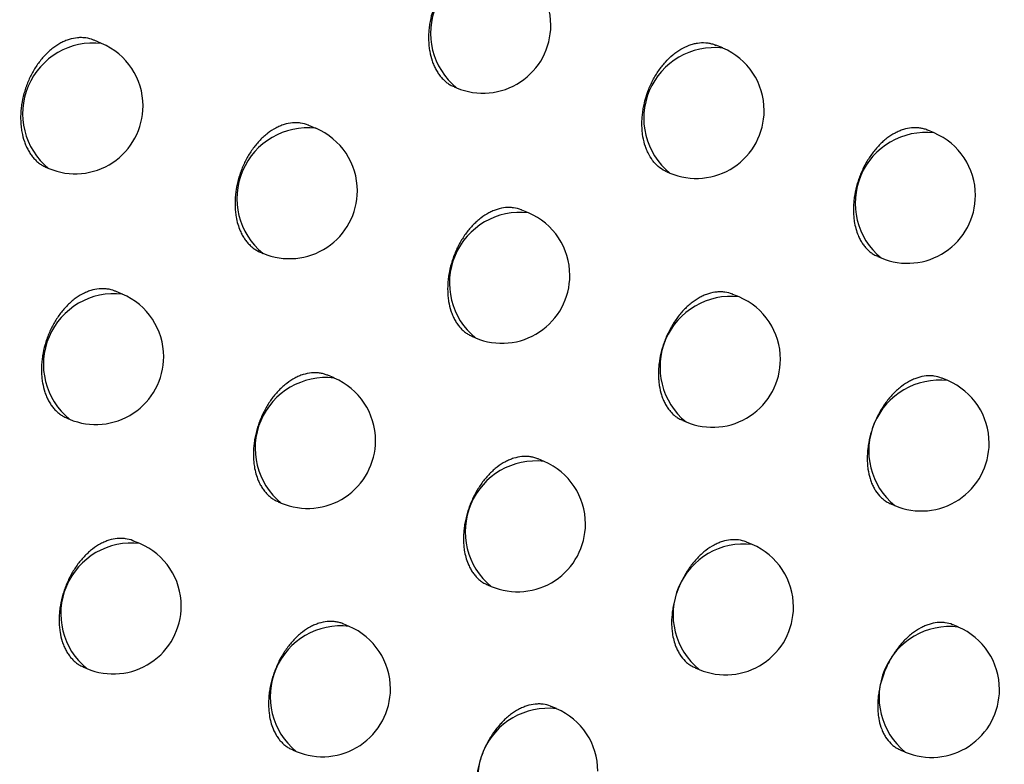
# Model space of a CAD drawing. Header units: millimetres. Extents: x -0.66 to 0.91, y -0.4 to 0.64.
# Tile 100 of 171: x 0.69399 to 0.70124, y -0.17276 to -0.16728. Entities that reach past the tile are written whole.
import ezdxf

# ---------------------------------------------------------------- set-up
doc = ezdxf.new("R2010")
doc.units = ezdxf.units.MM
doc.layers.add('FORMAT', color=7, linetype='Continuous')

msp = doc.modelspace()

# ---------------------------------------------------------------- linework, layer by layer
at = {"layer": 'FORMAT', "color": 7, "linetype": 'Continuous', "lineweight": 25}
for p, q in [((0.694592, -0.167453), (0.694536, -0.167429)), ((0.699166, -0.167486), (0.699116, -0.167466)), ((0.697188, -0.167772), (0.697205, -0.16778)), ((0.69617, -0.168078), (0.696118, -0.168056)), ((0.700722, -0.168111), (0.700676, -0.168092)), ((0.694187, -0.168367), (0.694202, -0.168374)), ((0.698755, -0.168399), (0.698776, -0.168407)), ((0.697735, -0.1687), (0.697686, -0.16868)), ((0.695762, -0.168991), (0.69578, -0.168999)), ((0.700308, -0.169022), (0.700332, -0.169032)), ((0.694744, -0.1693), (0.694693, -0.169278)), ((0.699286, -0.16932), (0.699241, -0.169301)), ((0.697323, -0.169612), (0.697345, -0.169621)), ((0.696304, -0.169917), (0.696257, -0.169897)), ((0.700823, -0.169936), (0.700782, -0.169919)), ((0.694335, -0.170213), (0.694354, -0.170221)), ((0.698871, -0.17023), (0.698896, -0.170241)), ((0.69785, -0.170532), (0.697806, -0.170513)), ((0.695891, -0.170829), (0.695914, -0.170838)), ((0.700404, -0.170845), (0.700433, -0.170857)), ((0.694873, -0.171137), (0.694827, -0.171118)), ((0.699382, -0.171143), (0.699342, -0.171126)), ((0.697434, -0.171442), (0.69746, -0.171453)), ((0.696414, -0.171747), (0.696371, -0.171729)), ((0.700899, -0.171751), (0.700862, -0.171736)), ((0.694459, -0.172048), (0.694483, -0.172058)), ((0.698962, -0.172052), (0.698992, -0.172064)), ((0.697941, -0.172353), (0.697902, -0.172337)), ((0.695997, -0.172656), (0.696024, -0.172668)), ((0.700475, -0.172658), (0.700509, -0.172672))]:
    msp.add_line(p, q, dxfattribs=at)
for centre, radius, start, end in [((0.697535, -0.167376), 0.000520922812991, 83.34982, 230.761992), ((0.6974, -0.167319), 0.0005, 360, 67.055906), ((0.6974, -0.167319), 0.0005, 247.055906, 360), ((0.694531, -0.16797), 0.000520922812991, 83.34982, 230.761992), ((0.694397, -0.167913), 0.0005000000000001, 360, 67.055906), ((0.699105, -0.168004), 0.000520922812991, 83.34982, 230.761992), ((0.698971, -0.167947), 0.0005000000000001, 360, 67.055906), ((0.694397, -0.167913), 0.0005000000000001, 247.055906, 360), ((0.698971, -0.167947), 0.0005000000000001, 247.055906, 360), ((0.696109, -0.168595), 0.000520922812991, 83.34982, 230.761992), ((0.695975, -0.168538), 0.0005000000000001, 360, 67.055906), ((0.700662, -0.168629), 0.000520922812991, 83.34982, 230.761992), ((0.700527, -0.168572), 0.0005000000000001, 360, 67.055906), ((0.695975, -0.168538), 0.0005000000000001, 247.055906, 360), ((0.700527, -0.168572), 0.0005000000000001, 247.055906, 360), ((0.697674, -0.169218), 0.000520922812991, 83.34982, 230.761992), ((0.69754, -0.169161), 0.0005, 360, 67.055906), ((0.69754, -0.169161), 0.0005, 247.055906, 360), ((0.694684, -0.169817), 0.0005209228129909, 83.34982, 230.761992), ((0.694549, -0.16976), 0.0005000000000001, 360, 67.055906), ((0.699225, -0.169837), 0.000520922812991, 83.34982, 230.761992), ((0.699091, -0.16978), 0.0005000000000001, 360, 67.055906), ((0.694549, -0.16976), 0.0005000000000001, 247.055906, 360), ((0.699091, -0.16978), 0.0005000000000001, 247.055906, 360), ((0.696243, -0.170435), 0.000520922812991, 83.34982, 230.761992), ((0.696109, -0.170378), 0.0005000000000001, 360, 67.055906), ((0.700762, -0.170454), 0.000520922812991, 83.34982, 230.761992), ((0.700628, -0.170397), 0.0005, 360, 67.055906), ((0.696109, -0.170378), 0.0005000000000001, 247.055906, 360), ((0.700628, -0.170397), 0.0005, 247.055906, 360), ((0.69779, -0.171049), 0.000520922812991, 83.34982, 230.761992), ((0.697655, -0.170992), 0.0005, 360, 67.055906), ((0.697655, -0.170992), 0.0005, 247.055906, 360), ((0.694812, -0.171654), 0.000520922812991, 83.34982, 230.761992), ((0.694678, -0.171597), 0.0005000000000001, 360, 67.055906), ((0.699321, -0.171661), 0.000520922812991, 83.34982, 230.761992), ((0.699187, -0.171604), 0.0005, 360, 67.055906), ((0.694678, -0.171597), 0.0005000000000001, 247.055906, 360), ((0.699187, -0.171604), 0.0005, 247.055906, 360), ((0.696354, -0.172264), 0.0005209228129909, 83.34982, 230.761992), ((0.696219, -0.172207), 0.0004999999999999, 360, 67.055906), ((0.700838, -0.172269), 0.000520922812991, 83.34982, 230.761992), ((0.700704, -0.172212), 0.0005, 360, 67.055906), ((0.696219, -0.172207), 0.0005, 247.055906, 360), ((0.700704, -0.172212), 0.0005000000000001, 247.055906, 360), ((0.697881, -0.172871), 0.000520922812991, 83.34982, 230.761992), ((0.697746, -0.172814), 0.0005000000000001, 360, 67.055906)]:
    msp.add_arc(centre, radius, start, end, dxfattribs=at)
for points, knots in [([(0.6706298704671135, -0.1726948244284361), (0.6713697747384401, -0.1722299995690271), (0.6775014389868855, -0.1683779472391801), (0.6890290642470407, -0.1612117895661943), (0.7052187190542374, -0.1513186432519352), (0.7214162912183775, -0.1415976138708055), (0.7336362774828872, -0.1343910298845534), (0.740456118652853, -0.130420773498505), (0.7418741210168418, -0.1295952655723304)], [0, 0, 0, 0, 0.03118345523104, 0.2584205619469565, 0.4856768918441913, 0.712990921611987, 0.9403241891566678, 1, 1, 1, 1]), ([(0.7413611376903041, -0.1357434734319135), (0.733530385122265, -0.140022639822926), (0.7178683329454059, -0.1485812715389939), (0.6949635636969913, -0.1619400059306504), (0.6799189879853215, -0.1712439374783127), (0.6726201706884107, -0.1757577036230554)], [0, 0, 0, 0, 0.3398546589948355, 0.6797330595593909, 1, 1, 1, 1]), ([(0.7716482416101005, -0.1374241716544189), (0.7629459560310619, -0.1435037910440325), (0.745539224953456, -0.1556645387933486), (0.7195589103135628, -0.1749755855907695), (0.7023572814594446, -0.1885391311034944), (0.6937575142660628, -0.1953200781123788)], [0, 0, 0, 0, 0.3333052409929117, 0.6666932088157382, 1, 1, 1, 1]), ([(0.6897636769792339, -0.1851559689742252), (0.694368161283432, -0.1812856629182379), (0.703579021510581, -0.1735434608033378), (0.7174479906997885, -0.1622870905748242), (0.7313472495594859, -0.1512673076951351), (0.7406269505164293, -0.1441630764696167), (0.7452677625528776, -0.1406102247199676)], [0, 0, 0, 0, 0.2497424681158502, 0.4995875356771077, 0.7497419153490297, 1, 1, 1, 1]), ([(0.7392562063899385, -0.1442033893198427), (0.7308445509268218, -0.1507577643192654), (0.7179701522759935, -0.1607895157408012), (0.7006724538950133, -0.174937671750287), (0.6917947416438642, -0.1824266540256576), (0.6873550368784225, -0.1861718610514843)], [0, 0, 0, 0, 0.485133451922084, 0.7425175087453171, 1, 1, 1, 1]), ([(0.6904517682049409, -0.1919713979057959), (0.6924596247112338, -0.1903677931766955), (0.7027261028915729, -0.1821683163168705), (0.7213285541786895, -0.1677778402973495), (0.7383869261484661, -0.1551697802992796), (0.7471314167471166, -0.148875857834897), (0.7475249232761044, -0.1485926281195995)], [0, 0, 0, 0, 0.1061557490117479, 0.5427906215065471, 0.9794253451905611, 1, 1, 1, 1]), ([(0.6975423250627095, -0.1668364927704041), (0.6975409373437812, -0.1668358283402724), (0.6975218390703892, -0.166826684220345), (0.6974911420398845, -0.1668197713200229), (0.6974515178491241, -0.1668163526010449), (0.6974110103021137, -0.1668178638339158), (0.6973696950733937, -0.1668261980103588), (0.6973285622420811, -0.16684132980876), (0.6972878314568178, -0.1668608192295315), (0.697248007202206, -0.1668866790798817), (0.6972100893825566, -0.1669183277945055), (0.6971736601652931, -0.1669536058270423), (0.697139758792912, -0.1669940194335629), (0.6971092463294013, -0.1670386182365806), (0.697081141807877, -0.1670857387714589), (0.6970568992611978, -0.1671362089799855), (0.6970371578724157, -0.1671888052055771), (0.6970204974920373, -0.167242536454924), (0.6970086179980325, -0.1672974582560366), (0.697001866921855, -0.1673521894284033), (0.6969993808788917, -0.1673929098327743), (0.6969994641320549, -0.167432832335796), (0.6970021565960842, -0.1674722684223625), (0.6970091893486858, -0.1675228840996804), (0.6970213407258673, -0.1675707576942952), (0.6970382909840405, -0.167614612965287), (0.6970534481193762, -0.1676454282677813), (0.6970707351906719, -0.1676736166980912), (0.6970900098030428, -0.1676990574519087), (0.6971114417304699, -0.1677220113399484), (0.6971347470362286, -0.1677416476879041), (0.6971600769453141, -0.167759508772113), (0.6971790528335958, -0.1677668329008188), (0.6971890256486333, -0.167770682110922)], [0, 0, 0, 0, 0.0042013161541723, 0.0578199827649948, 0.0851927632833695, 0.1116340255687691, 0.1651273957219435, 0.1924355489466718, 0.2188293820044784, 0.2722253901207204, 0.2994820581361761, 0.3258671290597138, 0.3792437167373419, 0.4064884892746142, 0.432908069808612, 0.4863533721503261, 0.513632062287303, 0.5401116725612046, 0.5936784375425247, 0.6210193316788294, 0.6475547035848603, 0.6742753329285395, 0.7012828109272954, 0.7286831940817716, 0.7817516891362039, 0.8089808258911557, 0.8364105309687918, 0.86295877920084, 0.8896931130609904, 0.9167159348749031, 0.9441341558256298, 0.9706395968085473, 1, 1, 1, 1]), ([(0.6945363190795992, -0.1674294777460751), (0.6945349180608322, -0.1674288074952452), (0.6945156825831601, -0.1674196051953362), (0.6944848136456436, -0.1674126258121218), (0.6944450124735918, -0.1674091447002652), (0.6944043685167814, -0.1674106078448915), (0.6943629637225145, -0.1674189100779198), (0.6943217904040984, -0.1674340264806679), (0.6942810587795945, -0.1674535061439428), (0.6942412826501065, -0.167479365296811), (0.6942034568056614, -0.1675110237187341), (0.6941671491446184, -0.1675463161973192), (0.6941334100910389, -0.1675867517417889), (0.6941030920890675, -0.1676313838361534), (0.6940751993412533, -0.1676785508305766), (0.6940511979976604, -0.1677290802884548), (0.6940317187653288, -0.1677817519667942), (0.6940153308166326, -0.1678355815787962), (0.6940037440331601, -0.1678906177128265), (0.6939972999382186, -0.1679454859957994), (0.6939942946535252, -0.1679999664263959), (0.6939964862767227, -0.1680533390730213), (0.6940056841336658, -0.1681167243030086), (0.6940181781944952, -0.1681647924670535), (0.6940354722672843, -0.1682088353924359), (0.6940508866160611, -0.16823978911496), (0.6940684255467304, -0.1682681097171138), (0.6940879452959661, -0.1682936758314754), (0.6941096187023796, -0.168316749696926), (0.6941331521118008, -0.1683364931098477), (0.6941587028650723, -0.1683544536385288), (0.6941778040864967, -0.1683618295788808), (0.6941878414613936, -0.1683657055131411)], [0, 0, 0, 0, 0.0042136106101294, 0.0578513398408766, 0.0852346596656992, 0.1116675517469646, 0.1651445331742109, 0.1924449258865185, 0.2188172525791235, 0.2721699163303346, 0.2994045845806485, 0.3257653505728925, 0.3790924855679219, 0.4063116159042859, 0.4327155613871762, 0.4861286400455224, 0.5133901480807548, 0.5398702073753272, 0.5934372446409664, 0.6207775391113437, 0.6473295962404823, 0.7010435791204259, 0.7284605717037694, 0.7815807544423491, 0.8088364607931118, 0.8362929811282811, 0.8628653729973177, 0.8896241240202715, 0.9166718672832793, 0.94411576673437, 0.9706337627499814, 0.9999999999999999, 0.9999999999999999, 0.9999999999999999, 0.9999999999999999]), ([(0.6987552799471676, -0.1683981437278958), (0.6987502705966, -0.1683960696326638), (0.6987274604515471, -0.1683866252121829), (0.6986984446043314, -0.1683663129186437), (0.6986691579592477, -0.1683384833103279), (0.6986424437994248, -0.1683066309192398), (0.6986197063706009, -0.1682693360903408), (0.6986015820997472, -0.1682274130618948), (0.6985866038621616, -0.1681826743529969), (0.6985764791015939, -0.1681341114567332), (0.698571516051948, -0.1680829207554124), (0.6985703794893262, -0.1680434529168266), (0.698571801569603, -0.1680033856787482), (0.6985758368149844, -0.1679623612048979), (0.6985868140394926, -0.1678940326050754), (0.6986063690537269, -0.1678253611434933), (0.6986332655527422, -0.1677606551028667), (0.6986516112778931, -0.1677229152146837), (0.6986718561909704, -0.16768683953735), (0.6986942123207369, -0.1676521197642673), (0.6987182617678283, -0.1676195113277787), (0.6987522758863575, -0.1675791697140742), (0.6987890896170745, -0.1675436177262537), (0.698827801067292, -0.167513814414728), (0.6988675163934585, -0.1674879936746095), (0.6989084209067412, -0.1674683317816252), (0.6989495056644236, -0.1674553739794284), (0.6989904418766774, -0.1674469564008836), (0.6990309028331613, -0.1674451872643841), (0.699069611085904, -0.1674508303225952), (0.6990952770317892, -0.167456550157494), (0.6991098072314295, -0.1674639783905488), (0.6991157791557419, -0.1674670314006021)], [0, 0, 0, 0, 0.0150557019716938, 0.0685563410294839, 0.0958647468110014, 0.1223389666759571, 0.1758958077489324, 0.2032327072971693, 0.229739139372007, 0.2833614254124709, 0.3107321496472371, 0.3372617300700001, 0.3639767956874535, 0.390979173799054, 0.4183751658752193, 0.4984410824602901, 0.5258407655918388, 0.5523493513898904, 0.5790437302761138, 0.6060260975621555, 0.6334031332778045, 0.6598728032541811, 0.7134231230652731, 0.7407598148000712, 0.7671936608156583, 0.8206707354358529, 0.8479690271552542, 0.8743889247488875, 0.9278366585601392, 0.9551186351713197, 0.9815537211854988, 0.9999999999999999, 0.9999999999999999, 0.9999999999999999, 0.9999999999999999]), ([(0.6961177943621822, -0.1680560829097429), (0.6961164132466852, -0.1680554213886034), (0.6960973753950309, -0.1680463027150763), (0.6960667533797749, -0.1680394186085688), (0.6960272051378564, -0.1680360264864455), (0.6959867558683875, -0.1680375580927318), (0.695945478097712, -0.168045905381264), (0.6959043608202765, -0.1680610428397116), (0.6958636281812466, -0.1680805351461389), (0.6958237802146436, -0.1681063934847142), (0.6957858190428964, -0.1681380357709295), (0.6957493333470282, -0.1681733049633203), (0.6957153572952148, -0.1682137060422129), (0.6956847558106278, -0.1682582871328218), (0.6956565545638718, -0.1683053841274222), (0.6956322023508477, -0.1683558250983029), (0.6956123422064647, -0.1684083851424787), (0.6955955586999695, -0.1684620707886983), (0.6955835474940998, -0.1685169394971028), (0.695576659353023, -0.1685716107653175), (0.6955740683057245, -0.1686122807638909), (0.6955740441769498, -0.1686521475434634), (0.6955766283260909, -0.1686915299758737), (0.6955852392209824, -0.168754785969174), (0.695602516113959, -0.1688136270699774), (0.6956273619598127, -0.1688643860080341), (0.695644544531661, -0.1688925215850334), (0.6956637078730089, -0.1689179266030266), (0.6956850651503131, -0.1689407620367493), (0.6957081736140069, -0.1689606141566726), (0.6957329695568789, -0.1689769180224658), (0.6957508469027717, -0.1689869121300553), (0.6957608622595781, -0.168990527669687), (0.6957617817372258, -0.1689908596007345)], [0, 0, 0, 0, 0.0041940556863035, 0.0578125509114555, 0.0851849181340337, 0.1116332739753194, 0.1651407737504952, 0.1924558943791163, 0.2188621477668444, 0.2722832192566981, 0.2995526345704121, 0.3259511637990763, 0.3793551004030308, 0.4066140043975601, 0.4330433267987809, 0.4865085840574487, 0.5137977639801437, 0.5402804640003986, 0.5938537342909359, 0.621198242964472, 0.647730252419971, 0.6744475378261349, 0.7014517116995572, 0.7288488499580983, 0.8089838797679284, 0.8364065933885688, 0.8629492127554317, 0.8896778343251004, 0.9166947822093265, 0.944106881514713, 0.9706114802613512, 0.9973019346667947, 1, 1, 1, 1]), ([(0.7006763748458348, -0.1680920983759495), (0.7006750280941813, -0.1680914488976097), (0.7006650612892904, -0.1680866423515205), (0.7006451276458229, -0.1680807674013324), (0.7006165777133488, -0.1680747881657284), (0.7005870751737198, -0.1680726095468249), (0.7005470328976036, -0.1680742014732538), (0.700505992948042, -0.1680826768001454), (0.7004650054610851, -0.1680978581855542), (0.7004243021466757, -0.168117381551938), (0.7003843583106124, -0.1681432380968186), (0.7003461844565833, -0.1681748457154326), (0.7003094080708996, -0.1682100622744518), (0.700275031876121, -0.1682503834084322), (0.7002439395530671, -0.1682948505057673), (0.7002151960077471, -0.1683418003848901), (0.7001902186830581, -0.1683920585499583), (0.7001696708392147, -0.1684443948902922), (0.7001521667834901, -0.1684978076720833), (0.7001393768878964, -0.1685523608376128), (0.7001316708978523, -0.1686066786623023), (0.7001284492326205, -0.1686470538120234), (0.7001277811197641, -0.1686866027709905), (0.7001297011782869, -0.1687256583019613), (0.7001371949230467, -0.1687883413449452), (0.7001533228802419, -0.1688465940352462), (0.7001770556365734, -0.1688967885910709), (0.7001935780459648, -0.1689246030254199), (0.7002121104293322, -0.1689496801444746), (0.7002328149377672, -0.168972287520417), (0.7002554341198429, -0.1689916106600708), (0.7002800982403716, -0.1690091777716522), (0.7002986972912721, -0.1690163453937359), (0.700308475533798, -0.1690201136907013)], [0, 0, 0, 0, 0.0041671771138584, 0.0308397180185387, 0.0577996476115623, 0.0851533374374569, 0.1116187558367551, 0.1651597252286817, 0.1924907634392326, 0.2189394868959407, 0.2724461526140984, 0.2997590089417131, 0.3262056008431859, 0.3797073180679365, 0.4070169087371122, 0.4334775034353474, 0.4870071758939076, 0.514330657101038, 0.5408135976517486, 0.594388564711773, 0.6217353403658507, 0.6482369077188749, 0.6749237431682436, 0.7018975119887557, 0.7292643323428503, 0.8092576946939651, 0.8366317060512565, 0.8631317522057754, 0.8898173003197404, 0.9167902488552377, 0.9441569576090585, 0.9706411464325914, 1, 1, 1, 1]), ([(0.6976863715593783, -0.1686801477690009), (0.6976850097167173, -0.1686794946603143), (0.6976661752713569, -0.1686704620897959), (0.6976358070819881, -0.1686636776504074), (0.6975965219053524, -0.1686603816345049), (0.6975562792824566, -0.1686619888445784), (0.6975151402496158, -0.1686703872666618), (0.6974740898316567, -0.16868555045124), (0.697433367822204, -0.1687050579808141), (0.6973934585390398, -0.1687309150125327), (0.6973553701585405, -0.1687625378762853), (0.6973187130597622, -0.1687977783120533), (0.6972845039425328, -0.1688381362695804), (0.6972536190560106, -0.168882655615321), (0.6972251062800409, -0.1689296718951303), (0.6972003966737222, -0.1689800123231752), (0.6971801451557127, -0.169032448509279), (0.6971629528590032, -0.1690859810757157), (0.697150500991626, -0.1691406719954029), (0.6971431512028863, -0.169195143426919), (0.6971402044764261, -0.1692356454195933), (0.6971398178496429, -0.1692753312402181), (0.6971420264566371, -0.1693145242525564), (0.6971484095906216, -0.1693648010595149), (0.69715990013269, -0.1694123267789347), (0.6971761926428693, -0.1694558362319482), (0.6971908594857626, -0.1694863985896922), (0.697207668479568, -0.1695143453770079), (0.6972264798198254, -0.169539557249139), (0.6972474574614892, -0.1695622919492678), (0.6972703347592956, -0.1695817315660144), (0.6972952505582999, -0.1695994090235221), (0.6973139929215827, -0.1696066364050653), (0.6973238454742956, -0.1696104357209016)], [0, 0, 0, 0, 0.0041770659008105, 0.0577693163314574, 0.0851273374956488, 0.1115836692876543, 0.1651066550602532, 0.1924289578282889, 0.2188589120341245, 0.2723277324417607, 0.2996213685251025, 0.3260470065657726, 0.3795061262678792, 0.4067936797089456, 0.4332396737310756, 0.4867393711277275, 0.5140470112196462, 0.5405271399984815, 0.5940959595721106, 0.6214390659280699, 0.6479494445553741, 0.674645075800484, 0.7016275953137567, 0.7290030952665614, 0.7819943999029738, 0.8091838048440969, 0.8365733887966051, 0.8630866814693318, 0.8897856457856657, 0.9167723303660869, 0.9441532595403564, 0.9706422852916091, 1, 1, 1, 1]), ([(0.6946931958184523, -0.1692785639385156), (0.6946918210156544, -0.1692779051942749), (0.6946728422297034, -0.1692688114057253), (0.6946422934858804, -0.1692619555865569), (0.6946028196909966, -0.1692585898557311), (0.6945624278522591, -0.169260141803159), (0.6945211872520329, -0.1692685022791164), (0.6944800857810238, -0.1692836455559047), (0.6944393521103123, -0.1693031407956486), (0.6943994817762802, -0.1693289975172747), (0.6943614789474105, -0.1693606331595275), (0.6943249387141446, -0.1693958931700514), (0.6942908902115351, -0.1694362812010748), (0.6942602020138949, -0.1694808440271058), (0.6942319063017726, -0.1695279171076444), (0.694207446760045, -0.1695783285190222), (0.6941874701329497, -0.1696308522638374), (0.6941705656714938, -0.1696844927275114), (0.6941584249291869, -0.1697393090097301), (0.6941514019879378, -0.1697939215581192), (0.694148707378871, -0.1698345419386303), (0.6941485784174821, -0.1698743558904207), (0.6941510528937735, -0.1699136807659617), (0.6941577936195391, -0.1699641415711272), (0.6941696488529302, -0.1700118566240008), (0.694186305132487, -0.170055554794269), (0.6942012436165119, -0.1700862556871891), (0.6942183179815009, -0.1701143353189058), (0.6942373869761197, -0.1701396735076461), (0.6942586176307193, -0.1701625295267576), (0.6942817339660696, -0.1701820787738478), (0.6943068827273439, -0.1701998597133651), (0.6943257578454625, -0.1702071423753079), (0.6943356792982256, -0.1702109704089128)], [0, 0, 0, 0, 0.0041864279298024, 0.0577925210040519, 0.0851582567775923, 0.1116071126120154, 0.1651154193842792, 0.1924307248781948, 0.2188424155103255, 0.2722744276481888, 0.299549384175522, 0.3259543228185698, 0.3793713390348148, 0.4066370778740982, 0.4330693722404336, 0.4865408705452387, 0.513833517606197, 0.5403130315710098, 0.5938800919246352, 0.6212217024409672, 0.6477445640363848, 0.6744526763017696, 0.7014476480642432, 0.7288355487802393, 0.7818662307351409, 0.8090758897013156, 0.8364859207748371, 0.8630173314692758, 0.8897346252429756, 0.9167400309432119, 0.9441402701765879, 0.9706380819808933, 1, 1, 1, 1]), ([(0.6992412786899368, -0.1693013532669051), (0.6992399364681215, -0.1693007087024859), (0.6992213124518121, -0.169291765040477), (0.6991912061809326, -0.1692850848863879), (0.6991521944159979, -0.1692818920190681), (0.699112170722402, -0.1692835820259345), (0.6990711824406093, -0.1692920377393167), (0.6990302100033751, -0.1693072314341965), (0.698989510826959, -0.16932675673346), (0.6989495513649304, -0.169352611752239), (0.6989113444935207, -0.1693842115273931), (0.6988745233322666, -0.1694194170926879), (0.6988400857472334, -0.1694597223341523), (0.6988089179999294, -0.1695041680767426), (0.6987800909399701, -0.1695510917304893), (0.6987550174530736, -0.1696013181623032), (0.6987343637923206, -0.1696536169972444), (0.6987167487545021, -0.1697069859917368), (0.6987038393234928, -0.1697614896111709), (0.6986960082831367, -0.1698157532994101), (0.6986926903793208, -0.1698560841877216), (0.698691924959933, -0.1698955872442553), (0.698693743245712, -0.1699345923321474), (0.698699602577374, -0.1699846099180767), (0.6987105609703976, -0.1700318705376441), (0.6987263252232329, -0.1700751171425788), (0.6987405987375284, -0.1701054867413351), (0.6987570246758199, -0.1701332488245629), (0.6987754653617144, -0.1701582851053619), (0.6987960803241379, -0.170180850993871), (0.6988186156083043, -0.1702001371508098), (0.6988431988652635, -0.1702176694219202), (0.6988617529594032, -0.1702248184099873), (0.6988715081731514, -0.1702285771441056)], [0, 0, 0, 0, 0.0041611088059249, 0.0577375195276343, 0.0850867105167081, 0.1115516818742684, 0.165091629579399, 0.1924220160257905, 0.2188731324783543, 0.2723846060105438, 0.2996998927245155, 0.3261494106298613, 0.3796571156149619, 0.4069698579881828, 0.4334313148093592, 0.486962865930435, 0.5142874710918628, 0.5407676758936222, 0.5943372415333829, 0.6216814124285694, 0.648176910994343, 0.6748576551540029, 0.7018253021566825, 0.7291859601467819, 0.7821321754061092, 0.8092983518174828, 0.8366644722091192, 0.8631577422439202, 0.8898364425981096, 0.916802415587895, 0.9441619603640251, 0.9706419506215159, 1, 1, 1, 1]), ([(0.6962564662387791, -0.1698974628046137), (0.6962551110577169, -0.1698968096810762), (0.6962450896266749, -0.1698919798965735), (0.6962250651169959, -0.169886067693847), (0.6961963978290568, -0.1698800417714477), (0.6961667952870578, -0.1698778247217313), (0.6961266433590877, -0.1698793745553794), (0.6960855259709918, -0.1698878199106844), (0.6960444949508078, -0.1699029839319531), (0.6960037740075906, -0.1699224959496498), (0.6959638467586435, -0.1699483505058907), (0.6959257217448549, -0.1699799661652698), (0.6958890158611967, -0.1700151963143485), (0.6958547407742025, -0.1700555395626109), (0.6958237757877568, -0.1701000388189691), (0.6957951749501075, -0.1701470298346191), (0.6957703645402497, -0.1701973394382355), (0.6957500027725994, -0.1702497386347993), (0.6957326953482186, -0.1703032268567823), (0.6957201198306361, -0.1703578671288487), (0.6957126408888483, -0.1704122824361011), (0.6957095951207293, -0.1704527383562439), (0.6957091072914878, -0.1704923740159), (0.695711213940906, -0.170531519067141), (0.6957190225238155, -0.1705943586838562), (0.6957354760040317, -0.1706527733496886), (0.6957595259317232, -0.1707031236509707), (0.6957762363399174, -0.1707310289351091), (0.6957949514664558, -0.1707561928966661), (0.6958158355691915, -0.1707788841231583), (0.6958386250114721, -0.1707982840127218), (0.6958634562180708, -0.170815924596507), (0.695882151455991, -0.1708231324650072), (0.6958919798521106, -0.1708269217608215)], [0, 0, 0, 0, 0.0041715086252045, 0.0308478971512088, 0.0578118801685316, 0.0851699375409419, 0.1116314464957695, 0.1651647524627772, 0.1924921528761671, 0.2189309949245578, 0.2724177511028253, 0.2997205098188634, 0.3261557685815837, 0.3796344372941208, 0.4069320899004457, 0.433385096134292, 0.4868991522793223, 0.5142143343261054, 0.5406968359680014, 0.5942706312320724, 0.6216164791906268, 0.6481248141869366, 0.674818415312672, 0.7017989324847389, 0.7291724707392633, 0.8091983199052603, 0.836583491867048, 0.8630934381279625, 0.8897890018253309, 0.9167721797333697, 0.9441494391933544, 0.9706384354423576, 1, 1, 1, 1]), ([(0.7007817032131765, -0.1699193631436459), (0.7007803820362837, -0.1699187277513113), (0.7007619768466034, -0.1699098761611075), (0.7007321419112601, -0.1699033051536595), (0.7006934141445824, -0.1699002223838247), (0.700653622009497, -0.1699020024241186), (0.7006127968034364, -0.1699105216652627), (0.7005719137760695, -0.1699257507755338), (0.7005312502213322, -0.1699452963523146), (0.7004912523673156, -0.1699711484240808), (0.7004529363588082, -0.1700027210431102), (0.700415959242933, -0.1700378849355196), (0.7003812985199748, -0.1700781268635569), (0.7003498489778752, -0.1701224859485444), (0.7003207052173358, -0.1701693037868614), (0.700295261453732, -0.1702194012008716), (0.7002741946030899, -0.170271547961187), (0.7002561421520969, -0.1703247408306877), (0.7002427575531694, -0.17037905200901), (0.7002323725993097, -0.1704463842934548), (0.7002290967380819, -0.1704998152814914), (0.7002309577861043, -0.1705512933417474), (0.7002362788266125, -0.1706011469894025), (0.700246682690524, -0.1706481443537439), (0.7002618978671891, -0.170691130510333), (0.7002757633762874, -0.1707213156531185), (0.7002971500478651, -0.1707580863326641), (0.7003227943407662, -0.17078983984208), (0.7003522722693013, -0.1708152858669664), (0.7003765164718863, -0.1708326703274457), (0.7003948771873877, -0.1708397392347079), (0.7004045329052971, -0.1708434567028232)], [0, 0, 0, 0, 0.0041428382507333, 0.0577134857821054, 0.0850592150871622, 0.1115328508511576, 0.1650899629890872, 0.1924287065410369, 0.2188973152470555, 0.2724440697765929, 0.2997772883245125, 0.3262460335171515, 0.3797928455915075, 0.4071258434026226, 0.4336001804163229, 0.4871582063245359, 0.51449683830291, 0.540978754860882, 0.5945521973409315, 0.6218988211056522, 0.6748186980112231, 0.7019710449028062, 0.7293230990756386, 0.7822427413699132, 0.8093951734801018, 0.8367473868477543, 0.8632300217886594, 0.9168053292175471, 0.9441533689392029, 0.9706308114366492, 1, 1, 1, 1]), ([(0.6978062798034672, -0.1705135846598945), (0.6978049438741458, -0.1705129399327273), (0.6977950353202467, -0.1705081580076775), (0.6977751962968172, -0.1705023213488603), (0.6977467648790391, -0.1704963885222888), (0.697717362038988, -0.1704942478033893), (0.6976774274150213, -0.1704958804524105), (0.6976364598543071, -0.1705043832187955), (0.6975955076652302, -0.1705195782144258), (0.6975548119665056, -0.1705391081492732), (0.6975148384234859, -0.1705649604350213), (0.6974765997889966, -0.1705965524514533), (0.6974397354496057, -0.1706317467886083), (0.6974052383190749, -0.1706720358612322), (0.6973739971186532, -0.1707164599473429), (0.6973450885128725, -0.1707633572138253), (0.6973199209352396, -0.1708135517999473), (0.6972991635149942, -0.1708658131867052), (0.6972814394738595, -0.1709191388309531), (0.6972684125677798, -0.1709735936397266), (0.6972604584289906, -0.1710278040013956), (0.6972570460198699, -0.1710680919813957), (0.6972561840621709, -0.1711075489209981), (0.6972579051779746, -0.1711465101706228), (0.6972650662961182, -0.1712090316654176), (0.6972808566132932, -0.1712671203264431), (0.697304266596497, -0.1713171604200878), (0.6973205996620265, -0.1713448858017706), (0.6973389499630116, -0.1713698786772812), (0.6973594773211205, -0.1713924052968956), (0.697381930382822, -0.1714116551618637), (0.6974064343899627, -0.1714291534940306), (0.6974249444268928, -0.1714362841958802), (0.6974346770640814, -0.1714400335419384)], [0, 0, 0, 0, 0.0041560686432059, 0.0308254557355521, 0.0577820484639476, 0.0851321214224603, 0.1116014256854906, 0.1651500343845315, 0.1924847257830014, 0.2189427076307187, 0.2724680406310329, 0.2997903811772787, 0.3262472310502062, 0.37976983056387, 0.4070902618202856, 0.4335571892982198, 0.4870999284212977, 0.5144303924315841, 0.5409128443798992, 0.5944870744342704, 0.6218337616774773, 0.6483285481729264, 0.6750085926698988, 0.701975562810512, 0.7293355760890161, 0.8092998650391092, 0.8366638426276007, 0.8631558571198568, 0.8898332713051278, 0.9167978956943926, 0.9441559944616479, 0.9706370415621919, 1, 1, 1, 1]), ([(0.6948265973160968, -0.1711177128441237), (0.6948252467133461, -0.171117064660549), (0.6948065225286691, -0.1711080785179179), (0.6947762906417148, -0.1711013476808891), (0.694737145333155, -0.1710981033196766), (0.6946970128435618, -0.1710997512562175), (0.694655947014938, -0.1711081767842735), (0.6946149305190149, -0.1711233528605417), (0.6945742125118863, -0.1711428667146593), (0.6945342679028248, -0.1711687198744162), (0.6944961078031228, -0.1712003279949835), (0.6944593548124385, -0.1712355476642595), (0.6944250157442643, -0.1712758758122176), (0.6943939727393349, -0.1713203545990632), (0.6943652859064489, -0.1713673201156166), (0.6943403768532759, -0.171417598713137), (0.6943199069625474, -0.1714699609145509), (0.6943024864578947, -0.1715234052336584), (0.6942897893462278, -0.1715779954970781), (0.6942821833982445, -0.1716323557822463), (0.6942790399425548, -0.1716727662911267), (0.6942784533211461, -0.1717123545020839), (0.694280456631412, -0.171751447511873), (0.6942865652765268, -0.1718015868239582), (0.6942977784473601, -0.1718489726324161), (0.6943137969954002, -0.1718923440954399), (0.6943282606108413, -0.1719228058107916), (0.6943448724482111, -0.1719506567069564), (0.6943634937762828, -0.1719757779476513), (0.6943842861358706, -0.1719984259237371), (0.6944069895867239, -0.1720177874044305), (0.6944317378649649, -0.172035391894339), (0.6944503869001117, -0.1720425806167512), (0.6944601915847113, -0.1720463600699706)], [0, 0, 0, 0, 0.0041655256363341, 0.0577490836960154, 0.0851022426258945, 0.1115636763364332, 0.1650966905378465, 0.1924237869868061, 0.2188659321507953, 0.2723593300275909, 0.2996654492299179, 0.3261046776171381, 0.3795914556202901, 0.4068933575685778, 0.4333479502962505, 0.4868653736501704, 0.5141824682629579, 0.54066232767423, 0.5942309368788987, 0.6215743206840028, 0.6480760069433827, 0.6747629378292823, 0.7017367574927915, 0.7291035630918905, 0.7820692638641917, 0.809245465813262, 0.8366217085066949, 0.8631238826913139, 0.8898115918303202, 0.9167867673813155, 0.94415580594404, 0.9706400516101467, 1, 1, 1, 1]), ([(0.6993418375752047, -0.1711265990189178), (0.69934052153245, -0.1711259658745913), (0.6993221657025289, -0.1711171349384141), (0.6992923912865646, -0.1711105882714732), (0.6992537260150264, -0.1711075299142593), (0.6992139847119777, -0.171109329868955), (0.6991731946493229, -0.1711178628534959), (0.6991323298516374, -0.1711330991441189), (0.6990916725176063, -0.1711526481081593), (0.6990516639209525, -0.171178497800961), (0.6990133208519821, -0.1712100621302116), (0.698976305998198, -0.1712452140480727), (0.6989415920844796, -0.1712854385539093), (0.698910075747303, -0.1713297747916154), (0.6988808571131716, -0.1713765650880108), (0.6988553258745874, -0.1714266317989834), (0.6988341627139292, -0.1714787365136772), (0.6988205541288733, -0.1715185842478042), (0.6988093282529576, -0.1715587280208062), (0.698800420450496, -0.1715995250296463), (0.6987919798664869, -0.1716534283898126), (0.6987885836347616, -0.1717067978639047), (0.6987903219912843, -0.1717582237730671), (0.6987968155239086, -0.1718205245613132), (0.698811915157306, -0.1718782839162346), (0.6988346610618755, -0.1719280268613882), (0.6988559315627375, -0.1719647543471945), (0.6988814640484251, -0.1719964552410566), (0.6989108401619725, -0.1720218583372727), (0.6989350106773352, -0.1720392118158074), (0.6989533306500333, -0.1720462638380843), (0.6989629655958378, -0.1720499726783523)], [0, 0, 0, 0, 0.0041377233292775, 0.0577119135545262, 0.0850593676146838, 0.1115366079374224, 0.1651009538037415, 0.1924433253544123, 0.2189169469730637, 0.2724738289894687, 0.2998122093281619, 0.3262861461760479, 0.3798435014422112, 0.4071819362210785, 0.4336602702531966, 0.4872264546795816, 0.5145693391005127, 0.5410533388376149, 0.5677225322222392, 0.5946785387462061, 0.6220274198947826, 0.6749482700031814, 0.7021011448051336, 0.7294537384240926, 0.8093839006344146, 0.8367360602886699, 0.8632193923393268, 0.9167960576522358, 0.9441447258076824, 0.9706242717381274, 1, 1, 1, 1]), ([(0.6963713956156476, -0.1717287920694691), (0.6963700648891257, -0.1717281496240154), (0.6963601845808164, -0.1717233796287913), (0.696340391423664, -0.1717175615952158), (0.6963120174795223, -0.1717116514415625), (0.6962826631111, -0.1717095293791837), (0.6962427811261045, -0.1717111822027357), (0.6962018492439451, -0.1717196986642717), (0.6961609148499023, -0.1717349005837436), (0.6961202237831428, -0.1717544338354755), (0.6960802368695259, -0.1717802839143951), (0.696041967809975, -0.1718118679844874), (0.6960050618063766, -0.1718470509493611), (0.695970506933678, -0.1718873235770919), (0.6959391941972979, -0.1719317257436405), (0.6959102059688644, -0.1719785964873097), (0.6958849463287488, -0.1720287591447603), (0.6958640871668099, -0.1720809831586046), (0.6958462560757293, -0.1721342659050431), (0.6958331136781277, -0.1721886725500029), (0.6958250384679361, -0.1722428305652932), (0.6958215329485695, -0.172283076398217), (0.6958205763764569, -0.1723224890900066), (0.6958222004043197, -0.1723614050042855), (0.6958291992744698, -0.1724238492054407), (0.6958448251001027, -0.1724818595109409), (0.6958680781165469, -0.1725318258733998), (0.6958843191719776, -0.1725595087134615), (0.6959025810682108, -0.1725844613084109), (0.6959230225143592, -0.1726069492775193), (0.6959453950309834, -0.1726261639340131), (0.6959698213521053, -0.1726436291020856), (0.6959882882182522, -0.1726507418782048), (0.6959979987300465, -0.1726544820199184)], [0, 0, 0, 0, 0.0041508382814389, 0.0308189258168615, 0.0577741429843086, 0.0851227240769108, 0.111593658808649, 0.165145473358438, 0.1924816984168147, 0.2189435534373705, 0.2724766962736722, 0.2998030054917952, 0.3262641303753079, 0.3797954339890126, 0.4071203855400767, 0.4335899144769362, 0.4871380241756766, 0.5144713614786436, 0.5409535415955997, 0.5945273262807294, 0.6218739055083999, 0.6483658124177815, 0.6750429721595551, 0.7020070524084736, 0.72936416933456, 0.8093163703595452, 0.8366761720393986, 0.8631649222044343, 0.88983902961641, 0.9168002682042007, 0.9441548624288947, 0.9706347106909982, 1, 1, 1, 1]), ([(0.700862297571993, -0.1717361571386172), (0.700861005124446, -0.1717355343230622), (0.7008428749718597, -0.1717267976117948), (0.7008133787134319, -0.1717203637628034), (0.7007750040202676, -0.1717174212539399), (0.7007355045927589, -0.1717193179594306), (0.7006948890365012, -0.1717279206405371), (0.7006541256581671, -0.1717431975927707), (0.7006135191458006, -0.1717627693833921), (0.7005734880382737, -0.1717886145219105), (0.7005350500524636, -0.1718201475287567), (0.7004978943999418, -0.1718552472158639), (0.700462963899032, -0.1718954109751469), (0.700415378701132, -0.1719615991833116), (0.7003810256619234, -0.1720235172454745), (0.7003434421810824, -0.1721139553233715), (0.7003237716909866, -0.1721820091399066), (0.7003126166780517, -0.1722489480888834), (0.7003084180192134, -0.1722888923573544), (0.7003067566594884, -0.1723279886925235), (0.7003076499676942, -0.1723665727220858), (0.7003111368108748, -0.1724038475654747), (0.7003191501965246, -0.1724514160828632), (0.7003321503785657, -0.1724956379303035), (0.7003498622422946, -0.1725353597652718), (0.7003705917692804, -0.1725718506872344), (0.7003956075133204, -0.172603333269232), (0.7004245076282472, -0.1726285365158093), (0.700448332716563, -0.1726457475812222), (0.7004664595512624, -0.1726527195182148), (0.7004759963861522, -0.1726563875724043)], [0, 0, 0, 0, 0.0041126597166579, 0.0576914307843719, 0.0850410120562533, 0.1115251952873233, 0.1651034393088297, 0.1924527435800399, 0.2189368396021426, 0.2725148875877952, 0.299864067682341, 0.3263485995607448, 0.3799275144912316, 0.4072771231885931, 0.4872027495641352, 0.5145531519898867, 0.5944796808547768, 0.6218304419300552, 0.6483154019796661, 0.6749856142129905, 0.7019427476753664, 0.729292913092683, 0.7557768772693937, 0.8093546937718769, 0.8367037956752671, 0.8631873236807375, 0.9167642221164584, 0.9441128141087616, 0.9705968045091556, 1, 1, 1, 1]), ([(0.6979021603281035, -0.1723368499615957), (0.6979008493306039, -0.1723362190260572), (0.6978825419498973, -0.1723274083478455), (0.6978528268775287, -0.1723208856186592), (0.6978142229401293, -0.1723178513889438), (0.6977745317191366, -0.1723196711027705), (0.6977337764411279, -0.1723282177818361), (0.6976929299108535, -0.1723434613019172), (0.6976522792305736, -0.1723630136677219), (0.6976122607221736, -0.1723888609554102), (0.6975738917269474, -0.1724204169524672), (0.6975368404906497, -0.1724555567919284), (0.6975020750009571, -0.1724957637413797), (0.6974704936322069, -0.1725400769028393), (0.6974412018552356, -0.1725868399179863), (0.6974155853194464, -0.1726368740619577), (0.6973943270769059, -0.1726889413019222), (0.6973806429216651, -0.1727287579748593), (0.6973693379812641, -0.1727688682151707), (0.6973603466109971, -0.172809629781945), (0.69735179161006, -0.1728634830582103), (0.6973482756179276, -0.1729167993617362), (0.697349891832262, -0.1729681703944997), (0.6973562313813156, -0.1730304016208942), (0.6973711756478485, -0.1730880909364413), (0.6973937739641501, -0.1731377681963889), (0.6974149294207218, -0.17317444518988), (0.6974403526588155, -0.1732060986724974), (0.6974696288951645, -0.1732314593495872), (0.6974937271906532, -0.1732487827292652), (0.6975120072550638, -0.1732558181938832), (0.6975216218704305, -0.1732595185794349)], [0, 0, 0, 0, 0.0041322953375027, 0.0577052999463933, 0.0850520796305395, 0.1115302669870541, 0.165096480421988, 0.1924397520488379, 0.218915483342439, 0.272476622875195, 0.2998171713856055, 0.3262933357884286, 0.3798552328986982, 0.4071960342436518, 0.4336755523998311, 0.4872441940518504, 0.5145884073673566, 0.5410719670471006, 0.567740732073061, 0.5946963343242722, 0.6220448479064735, 0.6749622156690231, 0.7021133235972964, 0.7294641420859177, 0.8093880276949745, 0.8367380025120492, 0.8632199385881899, 0.9167937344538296, 0.9441408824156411, 0.9706202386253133, 0.9999999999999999, 0.9999999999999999, 0.9999999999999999, 0.9999999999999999])]:
    msp.add_open_spline(points, degree=3, knots=knots, dxfattribs=at)

doc.saveas('drawing.dxf')
